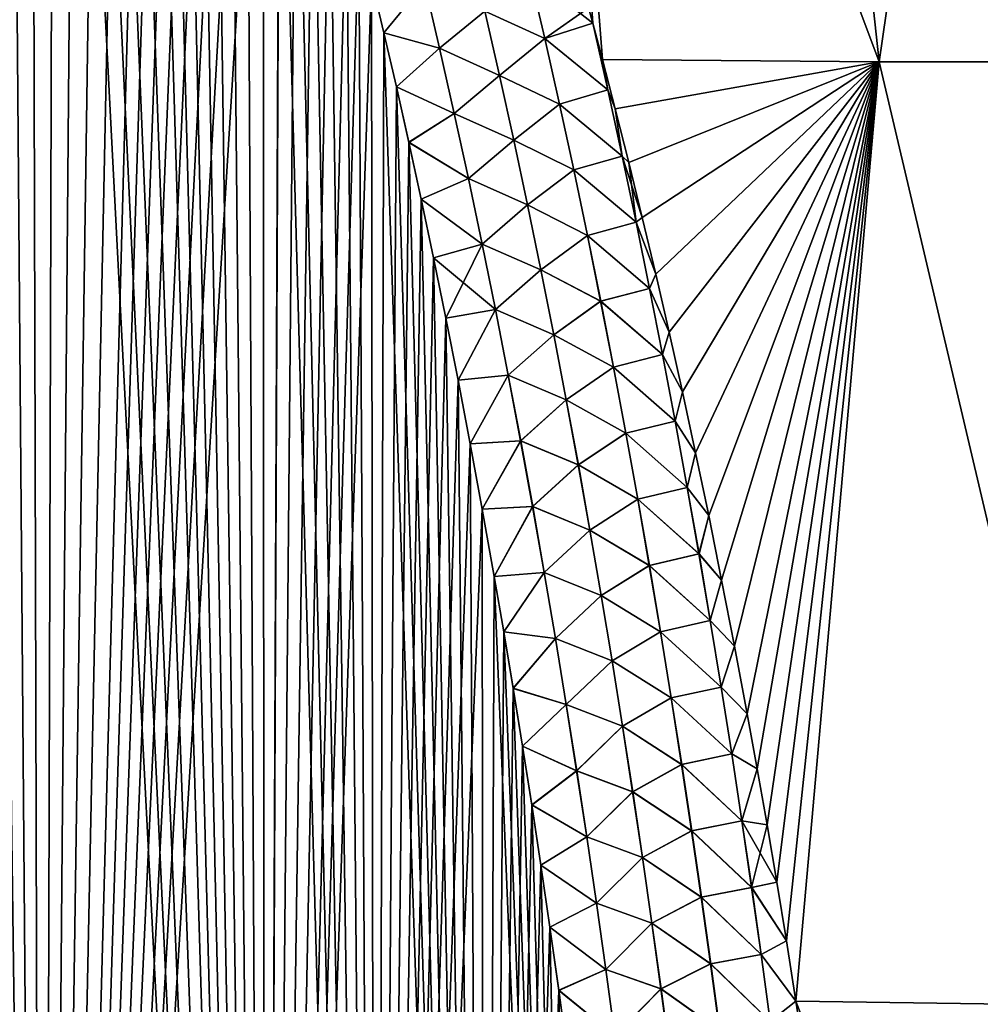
# Model space of a CAD drawing. Header units: metres. Extents: x -109 to 109, y -108 to 40.
# Tile 192 of 230: x 80.42 to 87.39, y -86.73 to -79.58. Entities that reach past the tile are written whole.
import ezdxf

# ---------------------------------------------------------------- set-up
doc = ezdxf.new("R2010")
doc.units = ezdxf.units.M
doc.layers.add('solid_K_24_42_17_000C74_XXXX', color=7, linetype='CONTINUOUS')

msp = doc.modelspace()

# ---------------------------------------------------------------- linework, layer by layer
at = {"layer": 'solid_K_24_42_17_000C74_XXXX'}
for points in [[(78.953644, -102.673706, 20.395807), (80.581215, -102.38932, 20.686823), (79.09951, -69.765579, 19.267323)], [(80.581215, -102.38932, 20.686823), (79.244896, -69.951401, 19.295649), (79.09951, -69.765579, 19.267323)], [(80.581215, -102.38932, 20.686823), (79.392914, -70.151871, 19.326134), (79.244896, -69.951401, 19.295649)], [(80.581215, -102.38932, 20.686823), (79.543526, -70.367393, 19.358856), (79.392914, -70.151871, 19.326134)], [(80.581215, -102.38932, 20.686823), (79.696609, -70.599411, 19.393919), (79.543526, -70.367393, 19.358856)], [(80.581215, -102.38932, 20.686823), (79.852165, -70.847679, 19.431383), (79.696609, -70.599411, 19.393919)], [(80.581215, -102.38932, 20.686823), (80.010063, -71.114059, 19.471367), (79.852165, -70.847679, 19.431383)], [(80.581215, -102.38932, 20.686823), (80.170311, -71.398247, 19.513927), (80.010063, -71.114059, 19.471367)], [(80.581215, -102.38932, 20.686823), (80.332771, -71.702003, 19.559177), (80.170311, -71.398247, 19.513927)], [(78.953392, -102.673737, -20.395773), (80.332954, -71.702354, -19.559229), (80.497597, -72.025963, -19.607243)], [(80.581215, -102.38932, 20.686823), (80.497421, -72.025597, 19.607189), (80.332771, -71.702003, 19.559177)], [(80.581047, -102.389359, -20.686785), (78.953392, -102.673737, -20.395773), (80.497597, -72.025963, -19.607243)], [(80.581215, -102.38932, 20.686823), (80.664146, -72.370087, 19.658054), (80.497421, -72.025597, 19.607189)], [(80.581047, -102.389359, -20.686785), (80.497597, -72.025963, -19.607243), (80.66433, -72.370461, -19.65811)], [(80.581047, -102.389359, -20.686785), (80.66433, -72.370461, -19.65811), (80.833023, -72.737328, -19.711922)], [(80.581215, -102.38932, 20.686823), (82.19519, -101.954964, 21.127884), (80.664146, -72.370087, 19.658054)], [(82.19519, -101.954964, 21.127884), (80.832855, -72.736946, 19.711866), (80.664146, -72.370087, 19.658054)], [(80.581047, -102.389359, -20.686785), (80.833023, -72.737328, -19.711922), (81.003662, -73.126572, -19.768749)], [(82.19519, -101.954964, 21.127884), (81.003487, -73.126167, 19.76869), (80.832855, -72.736946, 19.711866)], [(80.581047, -102.389359, -20.686785), (81.003662, -73.126572, -19.768749), (81.176056, -73.540688, -19.828699)], [(82.19519, -101.954964, 21.127884), (81.175888, -73.540276, 19.82864), (81.003487, -73.126167, 19.76869)], [(86.652809, -79.883408, 19.790863), (85.919769, -73.114449, 18.293139), (84.120232, -73.114449, 19.112902)], [(84.643341, -79.866241, 20.694881), (86.652809, -79.883408, 19.790863), (84.120232, -73.114449, 19.112902)], [(84.573433, -79.603867, 20.660805), (84.643341, -79.866241, 20.694881), (84.120232, -73.114449, 19.112902)], [(84.542999, -79.491188, 20.646095), (84.573433, -79.603867, 20.660805), (84.120232, -73.114449, 19.112902)], [(86.65284, -79.883408, -19.79085), (84.120277, -73.114449, -19.112885), (85.919846, -73.114449, -18.293098)], [(84.573433, -79.603867, -20.660805), (84.542999, -79.49118, -20.646093), (84.120277, -73.114449, -19.112885)], [(84.643341, -79.866241, -20.694881), (84.573433, -79.603867, -20.660805), (84.120277, -73.114449, -19.112885)], [(86.65284, -79.883408, -19.79085), (84.643341, -79.866241, -20.694881), (84.120277, -73.114449, -19.112885)], [(88.562889, -79.883408, 18.688084), (87.632301, -73.114449, 17.304419), (85.919769, -73.114449, 18.293139)], [(86.652809, -79.883408, 19.790863), (88.562889, -79.883408, 18.688084), (85.919769, -73.114449, 18.293139)], [(86.65284, -79.883408, -19.79085), (85.919846, -73.114449, -18.293098), (87.632408, -73.114449, -17.304346)], [(88.562935, -79.883408, -18.688055), (86.65284, -79.883408, -19.79085), (87.632408, -73.114449, -17.304346)], [(80.581047, -102.389359, -20.686785), (81.176056, -73.540688, -19.828699), (81.350204, -73.979164, -19.891829)], [(82.19519, -101.954964, 21.127884), (81.350044, -73.978752, 19.891769), (81.175888, -73.540276, 19.82864)], [(80.581047, -102.389359, -20.686785), (81.350204, -73.979164, -19.891829), (81.467163, -74.286469, -19.935732)], [(82.19519, -101.954964, 21.127884), (81.467003, -74.286041, 19.935671), (81.350044, -73.978752, 19.891769)], [(80.581047, -102.389359, -20.686785), (81.467163, -74.286469, -19.935732), (81.58477, -74.606178, -19.981115)], [(82.19519, -101.954964, 21.127884), (81.58461, -74.605751, 19.981054), (81.467003, -74.286041, 19.935671)], [(80.581047, -102.389359, -20.686785), (81.58477, -74.606178, -19.981115), (81.703049, -74.937737, -20.027988)], [(82.19519, -101.954964, 21.127884), (81.702896, -74.937302, 20.027927), (81.58461, -74.605751, 19.981054)], [(80.581047, -102.389359, -20.686785), (81.703049, -74.937737, -20.027988), (81.821892, -75.282333, -20.076376)], [(82.19519, -101.954964, 21.127884), (81.821747, -75.281898, 20.076315), (81.702896, -74.937302, 20.027927)], [(80.581047, -102.389359, -20.686785), (81.821892, -75.282333, -20.076376), (81.941185, -75.641037, -20.126301)], [(82.19519, -101.954964, 21.127884), (81.94104, -75.640594, 20.12624), (81.821747, -75.281898, 20.076315)], [(80.581047, -102.389359, -20.686785), (81.941185, -75.641037, -20.126301), (82.06102, -76.012901, -20.177774)], [(82.19519, -101.954964, 21.127884), (82.060883, -76.012459, 20.177713), (81.94104, -75.640594, 20.12624)], [(80.581047, -102.389359, -20.686785), (82.06102, -76.012901, -20.177774), (82.181297, -76.39875, -20.23081)], [(82.19519, -101.954964, 21.127884), (82.18116, -76.3983, 20.230749), (82.060883, -76.012459, 20.177713)], [(82.195099, -101.954994, -21.127853), (80.581047, -102.389359, -20.686785), (82.181297, -76.39875, -20.23081)], [(82.19519, -101.954964, 21.127884), (82.301697, -76.799568, 20.285353), (82.18116, -76.3983, 20.230749)], [(82.195099, -101.954994, -21.127853), (82.181297, -76.39875, -20.23081), (82.301826, -76.800018, -20.285414)], [(82.195099, -101.954994, -21.127853), (82.301826, -76.800018, -20.285414), (82.422638, -77.216652, -20.3416)], [(82.19519, -101.954964, 21.127884), (82.994637, -101.678772, 21.406197), (82.301697, -76.799568, 20.285353)], [(82.994637, -101.678772, 21.406197), (82.422508, -77.216202, 20.341541), (82.301697, -76.799568, 20.285353)], [(82.195099, -101.954994, -21.127853), (82.422638, -77.216652, -20.3416), (82.543747, -77.648247, -20.399384)], [(82.994637, -101.678772, 21.406197), (82.543617, -77.647797, 20.399323), (82.422508, -77.216202, 20.341541)], [(82.195099, -101.954994, -21.127853), (82.543747, -77.648247, -20.399384), (82.664925, -78.096474, -20.458746)], [(82.994637, -101.678772, 21.406197), (82.664803, -78.096024, 20.458687), (82.543617, -77.647797, 20.399323)], [(82.195099, -101.954994, -21.127853), (82.664925, -78.096474, -20.458746), (82.786003, -78.562515, -20.51968)], [(82.994637, -101.678772, 21.406197), (82.785889, -78.562065, 20.519623), (82.664803, -78.096024, 20.458687)], [(82.195099, -101.954994, -21.127853), (82.786003, -78.562515, -20.51968), (82.876892, -78.922821, -20.566435)], [(82.994637, -101.678772, 21.406197), (82.876778, -78.922371, 20.566378), (82.785889, -78.562065, 20.519623)], [(82.195099, -101.954994, -21.127853), (82.876892, -78.922821, -20.566435), (82.967735, -79.292931, -20.614079)], [(82.994637, -101.678772, 21.406197), (82.967628, -79.292488, 20.614021), (82.876778, -78.922371, 20.566378)], [(84.11554, -79.240227, 20.715307), (83.790726, -79.515388, 20.789177), (84.225853, -79.715263, 20.782534)], [(84.226135, -79.715202, -20.782471), (83.791122, -79.515289, -20.789165), (84.115807, -79.240166, -20.715246)], [(84.11554, -79.240227, 20.715307), (84.225853, -79.715263, 20.782534), (84.542999, -79.491188, 20.646095)], [(84.115807, -79.240166, -20.715246), (84.542999, -79.49118, -20.646093), (84.573433, -79.603867, -20.660805)], [(84.226135, -79.715202, -20.782471), (84.115807, -79.240166, -20.715246), (84.573433, -79.603867, -20.660805)], [(82.994576, -101.678795, -21.406174), (82.195099, -101.954994, -21.127853), (82.967735, -79.292931, -20.614079)], [(82.994637, -101.678772, 21.406197), (83.058304, -79.673241, 20.662533), (82.967628, -79.292488, 20.614021)], [(83.351677, -79.313904, 20.724564), (82.967628, -79.292488, 20.614021), (83.058304, -79.673241, 20.662533)], [(82.994576, -101.678795, -21.406174), (82.967735, -79.292931, -20.614079), (83.058411, -79.673683, -20.662588)], [(83.352104, -79.313782, -20.724634), (83.058411, -79.673683, -20.662588), (82.967735, -79.292931, -20.614079)], [(83.351677, -79.313904, 20.724564), (83.058304, -79.673241, 20.662533), (83.461922, -79.785759, 20.786739)], [(83.352104, -79.313782, -20.724634), (83.462372, -79.785629, -20.786816), (83.058411, -79.673683, -20.662588)], [(83.351677, -79.313904, 20.724564), (83.461922, -79.785759, 20.786739), (83.790726, -79.515388, 20.789177)], [(83.791122, -79.515289, -20.789165), (83.462372, -79.785629, -20.786816), (83.352104, -79.313782, -20.724634)], [(84.225853, -79.715263, 20.782534), (84.573433, -79.603867, 20.660805), (84.542999, -79.491188, 20.646095)], [(83.461922, -79.785759, 20.786739), (83.897636, -79.983879, 20.852776), (83.790726, -79.515388, 20.789177)], [(83.791122, -79.515289, -20.789165), (83.898048, -79.983772, -20.852766), (83.462372, -79.785629, -20.786816)], [(84.225853, -79.715263, 20.782534), (83.790726, -79.515388, 20.789177), (83.897636, -79.983879, 20.852776)], [(84.226135, -79.715202, -20.782471), (83.898048, -79.983772, -20.852766), (83.791122, -79.515289, -20.789165)], [(84.225853, -79.715263, 20.782534), (84.683182, -80.088585, 20.73074), (84.573433, -79.603867, 20.660805)], [(84.226135, -79.715202, -20.782471), (84.573433, -79.603867, -20.660805), (84.683205, -80.088585, -20.730728)], [(84.683205, -80.088585, -20.730728), (84.573433, -79.603867, -20.660805), (84.643341, -79.866241, -20.694881)], [(84.683182, -80.088585, 20.73074), (84.643341, -79.866241, 20.694881), (84.573433, -79.603867, 20.660805)], [(82.994576, -101.678795, -21.406174), (83.058411, -79.673683, -20.662588), (83.148773, -80.065895, -20.711943)], [(82.994637, -101.678772, 21.406197), (83.787354, -101.361389, 21.72393), (83.058304, -79.673241, 20.662533)], [(83.787354, -101.361389, 21.72393), (83.148674, -80.065453, 20.711887), (83.058304, -79.673241, 20.662533)], [(83.461922, -79.785759, 20.786739), (83.058304, -79.673241, 20.662533), (83.148674, -80.065453, 20.711887)], [(83.462372, -79.785629, -20.786816), (83.148773, -80.065895, -20.711943), (83.058411, -79.673683, -20.662588)], [(84.225853, -79.715263, 20.782534), (83.897636, -79.983879, 20.852776), (84.33242, -80.191086, 20.848923)], [(84.332726, -80.191025, -20.848856), (83.898048, -79.983772, -20.852766), (84.226135, -79.715202, -20.782471)], [(84.225853, -79.715263, 20.782534), (84.33242, -80.191086, 20.848923), (84.683182, -80.088585, 20.73074)], [(84.332726, -80.191025, -20.848856), (84.226135, -79.715202, -20.782471), (84.683205, -80.088585, -20.730728)], [(83.461922, -79.785759, 20.786739), (83.148674, -80.065453, 20.711887), (83.568497, -80.258598, 20.848244)], [(83.462372, -79.785629, -20.786816), (83.568954, -80.258476, -20.848326), (83.148773, -80.065895, -20.711943)], [(83.461922, -79.785759, 20.786739), (83.568497, -80.258598, 20.848244), (83.897636, -79.983879, 20.852776)], [(83.898048, -79.983772, -20.852766), (83.568954, -80.258476, -20.848326), (83.462372, -79.785629, -20.786816)], [(84.736816, -80.225418, -20.741167), (84.643341, -79.866241, -20.694881), (86.65284, -79.883408, -19.79085)], [(84.683205, -80.088585, -20.730728), (84.643341, -79.866241, -20.694881), (84.736816, -80.225418, -20.741167)], [(84.736824, -80.225433, 20.741169), (86.652809, -79.883408, 19.790863), (84.643341, -79.866241, 20.694881)], [(84.683182, -80.088585, 20.73074), (84.736824, -80.225433, 20.741169), (84.643341, -79.866241, 20.694881)], [(84.835236, -80.614937, -20.790939), (84.736816, -80.225418, -20.741167), (86.65284, -79.883408, -19.79085)], [(84.736824, -80.225433, 20.741169), (84.835236, -80.614952, 20.790941), (86.652809, -79.883408, 19.790863)], [(84.933189, -81.01548, -20.841709), (84.835236, -80.614937, -20.790939), (86.65284, -79.883408, -19.79085)], [(84.835236, -80.614952, 20.790941), (84.933197, -81.015495, 20.841711), (86.652809, -79.883408, 19.790863)], [(85.030678, -81.426826, -20.893326), (84.933189, -81.01548, -20.841709), (86.65284, -79.883408, -19.79085)], [(84.933197, -81.015495, 20.841711), (85.030678, -81.426842, 20.89333), (86.652809, -79.883408, 19.790863)], [(85.127731, -81.847992, -20.945448), (85.030678, -81.426826, -20.893326), (86.65284, -79.883408, -19.79085)], [(85.030678, -81.426842, 20.89333), (85.127739, -81.848007, 20.945452), (86.652809, -79.883408, 19.790863)], [(85.224251, -82.279762, -20.998192), (85.127731, -81.847992, -20.945448), (86.65284, -79.883408, -19.79085)], [(85.127739, -81.848007, 20.945452), (85.224251, -82.279785, 20.998194), (86.652809, -79.883408, 19.790863)], [(85.320091, -82.722984, -21.051672), (85.224251, -82.279762, -20.998192), (86.65284, -79.883408, -19.79085)], [(85.224251, -82.279785, 20.998194), (85.320091, -82.723007, 21.051674), (86.652809, -79.883408, 19.790863)], [(85.415115, -83.178482, -21.105993), (85.320091, -82.722984, -21.051672), (86.65284, -79.883408, -19.79085)], [(85.320091, -82.723007, 21.051674), (85.415123, -83.178505, 21.105997), (86.652809, -79.883408, 19.790863)], [(85.509201, -83.646873, -21.161198), (85.415115, -83.178482, -21.105993), (86.65284, -79.883408, -19.79085)], [(85.415123, -83.178505, 21.105997), (85.509209, -83.646896, 21.161201), (86.652809, -79.883408, 19.790863)], [(85.602417, -84.126457, -21.216774), (85.509201, -83.646873, -21.161198), (86.65284, -79.883408, -19.79085)], [(85.509209, -83.646896, 21.161201), (85.602417, -84.126488, 21.216778), (86.652809, -79.883408, 19.790863)], [(85.694672, -84.617676, -21.272707), (85.602417, -84.126457, -21.216774), (86.65284, -79.883408, -19.79085)], [(85.602417, -84.126488, 21.216778), (85.694679, -84.617714, 21.272711), (86.652809, -79.883408, 19.790863)], [(85.76709, -85.016388, -21.317427), (85.694672, -84.617676, -21.272707), (86.65284, -79.883408, -19.79085)], [(85.694679, -84.617714, 21.272711), (85.76709, -85.016418, 21.317429), (86.652809, -79.883408, 19.790863)], [(85.838737, -85.423782, -21.362526), (85.76709, -85.016388, -21.317427), (86.65284, -79.883408, -19.79085)], [(85.76709, -85.016418, 21.317429), (85.838745, -85.423813, 21.36253), (86.652809, -79.883408, 19.790863)], [(85.909554, -85.840469, -21.408068), (85.838737, -85.423782, -21.362526), (86.65284, -79.883408, -19.79085)], [(85.838745, -85.423813, 21.36253), (85.909554, -85.840492, 21.408072), (86.652809, -79.883408, 19.790863)], [(85.979446, -86.267052, -21.454098), (85.909554, -85.840469, -21.408068), (86.65284, -79.883408, -19.79085)], [(85.909554, -85.840492, 21.408072), (85.979446, -86.267067, 21.4541), (86.652809, -79.883408, 19.790863)], [(86.048607, -86.703812, -21.500477), (85.979446, -86.267052, -21.454098), (86.65284, -79.883408, -19.79085)], [(85.979446, -86.267067, 21.4541), (86.048607, -86.703819, 21.500477), (86.652809, -79.883408, 19.790863)], [(88.265175, -86.734787, -20.377907), (86.048607, -86.703812, -21.500477), (86.65284, -79.883408, -19.79085)], [(86.048607, -86.703819, 21.500477), (88.265182, -86.734787, 20.377903), (86.652809, -79.883408, 19.790863)], [(88.265182, -86.734787, 20.377903), (88.562889, -79.883408, 18.688084), (86.652809, -79.883408, 19.790863)], [(88.265175, -86.734787, -20.377907), (86.65284, -79.883408, -19.79085), (88.562935, -79.883408, -18.688055)], [(83.568497, -80.258598, 20.848244), (84.000992, -80.453209, 20.915625), (83.897636, -79.983879, 20.852776)], [(83.898048, -79.983772, -20.852766), (84.001419, -80.453102, -20.915617), (83.568954, -80.258476, -20.848326)], [(84.33242, -80.191086, 20.848923), (83.897636, -79.983879, 20.852776), (84.000992, -80.453209, 20.915625)], [(84.332726, -80.191025, -20.848856), (84.001419, -80.453102, -20.915617), (83.898048, -79.983772, -20.852766)], [(82.994576, -101.678795, -21.406174), (83.148773, -80.065895, -20.711943), (83.238953, -80.468857, -20.762165)], [(83.787354, -101.361389, 21.72393), (83.238861, -80.468414, 20.76211), (83.148674, -80.065453, 20.711887)], [(83.568497, -80.258598, 20.848244), (83.148674, -80.065453, 20.711887), (83.238861, -80.468414, 20.76211)], [(83.568954, -80.258476, -20.848326), (83.238953, -80.468857, -20.762165), (83.148773, -80.065895, -20.711943)], [(84.33242, -80.191086, 20.848923), (84.787758, -80.568054, 20.798918), (84.683182, -80.088585, 20.73074)], [(84.332726, -80.191025, -20.848856), (84.683205, -80.088585, -20.730728), (84.787804, -80.568047, -20.798899)], [(84.683182, -80.088585, 20.73074), (84.787758, -80.568054, 20.798918), (84.736824, -80.225433, 20.741169)], [(84.787804, -80.568047, -20.798899), (84.683205, -80.088585, -20.730728), (84.736816, -80.225418, -20.741167)], [(84.33242, -80.191086, 20.848923), (84.000992, -80.453209, 20.915625), (84.435387, -80.667664, 20.914455)], [(84.435715, -80.667595, -20.914389), (84.001419, -80.453102, -20.915617), (84.332726, -80.191025, -20.848856)], [(84.33242, -80.191086, 20.848923), (84.435387, -80.667664, 20.914455), (84.787758, -80.568054, 20.798918)], [(84.435715, -80.667595, -20.914389), (84.332726, -80.191025, -20.848856), (84.787804, -80.568047, -20.798899)], [(83.568497, -80.258598, 20.848244), (83.238861, -80.468414, 20.76211), (83.671516, -80.732384, 20.909054)], [(83.568954, -80.258476, -20.848326), (83.671989, -80.732254, -20.909142), (83.238953, -80.468857, -20.762165)], [(83.568497, -80.258598, 20.848244), (83.671516, -80.732384, 20.909054), (84.000992, -80.453209, 20.915625)], [(84.001419, -80.453102, -20.915617), (83.671989, -80.732254, -20.909142), (83.568954, -80.258476, -20.848326)], [(84.787804, -80.568047, -20.798899), (84.736816, -80.225418, -20.741167), (84.835236, -80.614937, -20.790939)], [(84.787758, -80.568054, 20.798918), (84.835236, -80.614952, 20.790941), (84.736824, -80.225433, 20.741169)], [(82.994576, -101.678795, -21.406174), (83.238953, -80.468857, -20.762165), (83.328987, -80.882332, -20.813259)], [(83.787354, -101.361389, 21.72393), (83.328896, -80.881897, 20.813206), (83.238861, -80.468414, 20.76211)], [(83.671516, -80.732384, 20.909054), (83.238861, -80.468414, 20.76211), (83.328896, -80.881897, 20.813206)], [(83.671989, -80.732254, -20.909142), (83.328987, -80.882332, -20.813259), (83.238953, -80.468857, -20.762165)], [(83.671516, -80.732384, 20.909054), (84.100929, -80.923332, 20.977707), (84.000992, -80.453209, 20.915625)], [(84.001419, -80.453102, -20.915617), (84.101372, -80.923225, -20.977703), (83.671989, -80.732254, -20.909142)], [(84.435387, -80.667664, 20.914455), (84.000992, -80.453209, 20.915625), (84.100929, -80.923332, 20.977707)], [(84.435715, -80.667595, -20.914389), (84.101372, -80.923225, -20.977703), (84.001419, -80.453102, -20.915617)], [(84.435387, -80.667664, 20.914455), (84.888779, -81.048172, 20.866156), (84.787758, -80.568054, 20.798918)], [(84.435715, -80.667595, -20.914389), (84.787804, -80.568047, -20.798899), (84.888847, -81.048157, -20.866125)], [(84.787758, -80.568054, 20.798918), (84.888779, -81.048172, 20.866156), (84.835236, -80.614952, 20.790941)], [(84.787804, -80.568047, -20.798899), (84.835236, -80.614937, -20.790939), (84.933189, -81.01548, -20.841709)], [(84.888847, -81.048157, -20.866125), (84.787804, -80.568047, -20.798899), (84.933189, -81.01548, -20.841709)], [(84.888779, -81.048172, 20.866156), (84.933197, -81.015495, 20.841711), (84.835236, -80.614952, 20.790941)], [(84.435387, -80.667664, 20.914455), (84.100929, -80.923332, 20.977707), (84.534889, -81.144943, 20.979118)], [(84.535233, -81.144875, -20.97905), (84.101372, -80.923225, -20.977703), (84.435715, -80.667595, -20.914389)], [(84.435387, -80.667664, 20.914455), (84.534889, -81.144943, 20.979118), (84.888779, -81.048172, 20.866156)], [(84.535233, -81.144875, -20.97905), (84.435715, -80.667595, -20.914389), (84.888847, -81.048157, -20.866125)], [(83.671516, -80.732384, 20.909054), (83.328896, -80.881897, 20.813206), (83.771111, -81.207047, 20.969151)], [(83.671989, -80.732254, -20.909142), (83.771606, -81.206917, -20.969246), (83.328987, -80.882332, -20.813259)], [(83.671516, -80.732384, 20.909054), (83.771111, -81.207047, 20.969151), (84.100929, -80.923332, 20.977707)], [(84.101372, -80.923225, -20.977703), (83.771606, -81.206917, -20.969246), (83.671989, -80.732254, -20.909142)], [(82.994576, -101.678795, -21.406174), (83.328987, -80.882332, -20.813259), (83.418678, -81.307327, -20.865185)], [(83.787354, -101.361389, 21.72393), (83.418587, -81.306892, 20.865131), (83.328896, -80.881897, 20.813206)], [(83.771111, -81.207047, 20.969151), (83.328896, -80.881897, 20.813206), (83.418587, -81.306892, 20.865131)], [(83.771606, -81.206917, -20.969246), (83.418678, -81.307327, -20.865185), (83.328987, -80.882332, -20.813259)], [(83.771111, -81.207047, 20.969151), (84.197556, -81.394203, 21.039005), (84.100929, -80.923332, 20.977707)], [(84.101372, -80.923225, -20.977703), (84.198021, -81.394104, -21.039003), (83.771606, -81.206917, -20.969246)], [(84.534889, -81.144943, 20.979118), (84.100929, -80.923332, 20.977707), (84.197556, -81.394203, 21.039005)], [(84.535233, -81.144875, -20.97905), (84.198021, -81.394104, -21.039003), (84.101372, -80.923225, -20.977703)], [(84.534889, -81.144943, 20.979118), (84.986382, -81.528893, 20.932438), (84.888779, -81.048172, 20.866156)], [(84.535233, -81.144875, -20.97905), (84.888847, -81.048157, -20.866125), (84.986473, -81.528877, -20.932398)], [(84.888779, -81.048172, 20.866156), (85.030678, -81.426842, 20.89333), (84.933197, -81.015495, 20.841711)], [(84.888779, -81.048172, 20.866156), (84.986382, -81.528893, 20.932438), (85.030678, -81.426842, 20.89333)], [(84.888847, -81.048157, -20.866125), (84.933189, -81.01548, -20.841709), (85.030678, -81.426826, -20.893326)], [(84.986473, -81.528877, -20.932398), (84.888847, -81.048157, -20.866125), (85.030678, -81.426826, -20.893326)], [(83.771111, -81.207047, 20.969151), (83.418587, -81.306892, 20.865131), (83.507759, -81.744385, 20.917839)], [(83.771606, -81.206917, -20.969246), (83.86792, -81.682404, -21.028616), (83.418678, -81.307327, -20.865185)], [(83.771111, -81.207047, 20.969151), (83.507759, -81.744385, 20.917839), (83.867409, -81.682533, 21.028515)], [(83.771111, -81.207047, 20.969151), (83.867409, -81.682533, 21.028515), (84.197556, -81.394203, 21.039005)], [(84.198021, -81.394104, -21.039003), (83.86792, -81.682404, -21.028616), (83.771606, -81.206917, -20.969246)], [(84.534889, -81.144943, 20.979118), (84.197556, -81.394203, 21.039005), (84.63105, -81.622887, 21.0429)], [(84.631416, -81.622818, -21.042831), (84.198021, -81.394104, -21.039003), (84.535233, -81.144875, -20.97905)], [(84.534889, -81.144943, 20.979118), (84.63105, -81.622887, 21.0429), (84.986382, -81.528893, 20.932438)], [(84.631416, -81.622818, -21.042831), (84.535233, -81.144875, -20.97905), (84.986473, -81.528877, -20.932398)], [(82.994576, -101.678795, -21.406174), (83.418678, -81.307327, -20.865185), (83.507843, -81.74482, -20.917891)], [(83.787354, -101.361389, 21.72393), (83.507759, -81.744385, 20.917839), (83.418587, -81.306892, 20.865131)], [(83.86792, -81.682404, -21.028616), (83.507843, -81.74482, -20.917891), (83.418678, -81.307327, -20.865185)], [(83.867409, -81.682533, 21.028515), (84.291008, -81.865784, 21.099506), (84.197556, -81.394203, 21.039005)], [(84.198021, -81.394104, -21.039003), (84.291481, -81.865677, -21.099508), (83.86792, -81.682404, -21.028616)], [(84.63105, -81.622887, 21.0429), (84.197556, -81.394203, 21.039005), (84.291008, -81.865784, 21.099506)], [(84.631416, -81.622818, -21.042831), (84.291481, -81.865677, -21.099508), (84.198021, -81.394104, -21.039003)], [(84.986382, -81.528893, 20.932438), (85.127739, -81.848007, 20.945452), (85.030678, -81.426842, 20.89333)], [(84.986473, -81.528877, -20.932398), (85.030678, -81.426826, -20.893326), (85.127731, -81.847992, -20.945448)], [(84.63105, -81.622887, 21.0429), (85.080673, -82.010208, 20.997755), (84.986382, -81.528893, 20.932438)], [(84.631416, -81.622818, -21.042831), (84.986473, -81.528877, -20.932398), (85.080795, -82.010185, -20.997707)], [(84.986382, -81.528893, 20.932438), (85.080673, -82.010208, 20.997755), (85.127739, -81.848007, 20.945452)], [(85.080795, -82.010185, -20.997707), (84.986473, -81.528877, -20.932398), (85.127731, -81.847992, -20.945448)], [(84.63105, -81.622887, 21.0429), (84.291008, -81.865784, 21.099506), (84.723984, -82.101471, 21.105787)], [(84.724365, -82.101402, -21.105715), (84.291481, -81.865677, -21.099508), (84.631416, -81.622818, -21.042831)], [(84.63105, -81.622887, 21.0429), (84.723984, -82.101471, 21.105787), (85.080673, -82.010208, 20.997755)], [(84.724365, -82.101402, -21.105715), (84.631416, -81.622818, -21.042831), (85.080795, -82.010185, -20.997707)], [(83.867409, -81.682533, 21.028515), (83.507759, -81.744385, 20.917839), (83.596298, -82.194977, 20.971298)], [(83.86792, -81.682404, -21.028616), (83.596382, -82.195404, -20.971348), (83.507843, -81.74482, -20.917891)], [(83.867409, -81.682533, 21.028515), (83.596298, -82.194977, 20.971298), (83.960518, -82.158798, 21.087128)], [(83.86792, -81.682404, -21.028616), (83.961037, -82.158676, -21.087234), (83.596382, -82.195404, -20.971348)], [(83.867409, -81.682533, 21.028515), (83.960518, -82.158798, 21.087128), (84.291008, -81.865784, 21.099506)], [(84.291481, -81.865677, -21.099508), (83.961037, -82.158676, -21.087234), (83.86792, -81.682404, -21.028616)], [(82.994576, -101.678795, -21.406174), (83.507843, -81.74482, -20.917891), (83.596382, -82.195404, -20.971348)], [(83.787354, -101.361389, 21.72393), (83.596298, -82.194977, 20.971298), (83.507759, -81.744385, 20.917839)], [(85.080673, -82.010208, 20.997755), (85.224251, -82.279785, 20.998194), (85.127739, -81.848007, 20.945452)], [(85.080795, -82.010185, -20.997707), (85.127731, -81.847992, -20.945448), (85.224251, -82.279762, -20.998192)], [(83.960518, -82.158798, 21.087128), (84.381355, -82.338043, 21.159193), (84.291008, -81.865784, 21.099506)], [(84.291481, -81.865677, -21.099508), (84.381851, -82.337936, -21.159199), (83.961037, -82.158676, -21.087234)], [(84.723984, -82.101471, 21.105787), (84.291008, -81.865784, 21.099506), (84.381355, -82.338043, 21.159193)], [(84.724365, -82.101402, -21.105715), (84.381851, -82.337936, -21.159199), (84.291481, -81.865677, -21.099508)], [(84.723984, -82.101471, 21.105787), (85.171753, -82.492081, 21.062094), (85.080673, -82.010208, 20.997755)], [(84.724365, -82.101402, -21.105715), (85.080795, -82.010185, -20.997707), (85.171898, -82.492058, -21.062037)], [(85.080673, -82.010208, 20.997755), (85.171753, -82.492081, 21.062094), (85.224251, -82.279785, 20.998194)], [(85.171898, -82.492058, -21.062037), (85.080795, -82.010185, -20.997707), (85.224251, -82.279762, -20.998192)], [(84.723984, -82.101471, 21.105787), (84.381355, -82.338043, 21.159193), (84.813766, -82.580666, 21.167765)], [(84.814171, -82.580589, -21.167692), (84.381851, -82.337936, -21.159199), (84.724365, -82.101402, -21.105715)], [(84.723984, -82.101471, 21.105787), (84.813766, -82.580666, 21.167765), (85.171753, -82.492081, 21.062094)], [(84.814171, -82.580589, -21.167692), (84.724365, -82.101402, -21.105715), (85.171898, -82.492058, -21.062037)], [(82.994576, -101.678795, -21.406174), (83.596382, -82.195404, -20.971348), (83.68457, -82.657684, -21.025627)], [(83.960518, -82.158798, 21.087128), (83.596298, -82.194977, 20.971298), (83.684494, -82.657265, 21.025579)], [(83.787354, -101.361389, 21.72393), (83.684494, -82.657265, 21.025579), (83.596298, -82.194977, 20.971298)], [(83.961037, -82.158676, -21.087234), (83.68457, -82.657684, -21.025627), (83.596382, -82.195404, -20.971348)], [(83.960518, -82.158798, 21.087128), (83.684494, -82.657265, 21.025579), (84.050507, -82.635811, 21.144972)], [(83.961037, -82.158676, -21.087234), (84.051048, -82.635689, -21.145086), (83.68457, -82.657684, -21.025627)], [(83.960518, -82.158798, 21.087128), (84.050507, -82.635811, 21.144972), (84.381355, -82.338043, 21.159193)], [(84.381851, -82.337936, -21.159199), (84.051048, -82.635689, -21.145086), (83.961037, -82.158676, -21.087234)], [(85.171753, -82.492081, 21.062094), (85.320091, -82.723007, 21.051674), (85.224251, -82.279785, 20.998194)], [(85.171898, -82.492058, -21.062037), (85.224251, -82.279762, -20.998192), (85.320091, -82.722984, -21.051672)], [(84.050507, -82.635811, 21.144972), (84.468697, -82.810936, 21.218054), (84.381355, -82.338043, 21.159193)], [(84.381851, -82.337936, -21.159199), (84.469208, -82.810829, -21.218061), (84.051048, -82.635689, -21.145086)], [(84.813766, -82.580666, 21.167765), (84.381355, -82.338043, 21.159193), (84.468697, -82.810936, 21.218054)], [(84.814171, -82.580589, -21.167692), (84.469208, -82.810829, -21.218061), (84.381851, -82.337936, -21.159199)], [(84.813766, -82.580666, 21.167765), (85.259712, -82.974495, 21.125446), (85.171753, -82.492081, 21.062094)], [(84.814171, -82.580589, -21.167692), (85.171898, -82.492058, -21.062037), (85.259888, -82.974472, -21.12538)], [(85.171753, -82.492081, 21.062094), (85.259712, -82.974495, 21.125446), (85.320091, -82.723007, 21.051674)], [(85.259888, -82.974472, -21.12538), (85.171898, -82.492058, -21.062037), (85.320091, -82.722984, -21.051672)], [(84.050507, -82.635811, 21.144972), (83.684494, -82.657265, 21.025579), (83.772171, -83.131996, 21.080627)], [(84.051048, -82.635689, -21.145086), (83.772247, -83.132408, -21.080675), (83.68457, -82.657684, -21.025627)], [(84.050507, -82.635811, 21.144972), (83.772171, -83.131996, 21.080627), (84.137482, -83.113533, 21.202034)], [(84.051048, -82.635689, -21.145086), (84.138039, -83.113403, -21.202154), (83.772247, -83.132408, -21.080675)], [(84.050507, -82.635811, 21.144972), (84.137482, -83.113533, 21.202034), (84.468697, -82.810936, 21.218054)], [(84.469208, -82.810829, -21.218061), (84.138039, -83.113403, -21.202154), (84.051048, -82.635689, -21.145086)], [(84.813766, -82.580666, 21.167765), (84.468697, -82.810936, 21.218054), (84.900513, -83.06044, 21.228821)], [(84.900932, -83.060364, -21.228746), (84.469208, -82.810829, -21.218061), (84.814171, -82.580589, -21.167692)], [(84.813766, -82.580666, 21.167765), (84.900513, -83.06044, 21.228821), (85.259712, -82.974495, 21.125446)], [(84.900932, -83.060364, -21.228746), (84.814171, -82.580589, -21.167692), (85.259888, -82.974472, -21.12538)], [(82.994576, -101.678795, -21.406174), (83.68457, -82.657684, -21.025627), (83.772247, -83.132408, -21.080675)], [(83.787354, -101.361389, 21.72393), (83.772171, -83.131996, 21.080627), (83.684494, -82.657265, 21.025579)], [(85.259712, -82.974495, 21.125446), (85.415123, -83.178505, 21.105997), (85.320091, -82.723007, 21.051674)], [(85.259888, -82.974472, -21.12538), (85.320091, -82.722984, -21.051672), (85.415115, -83.178482, -21.105993)], [(84.137482, -83.113533, 21.202034), (84.553116, -83.284447, 21.276073), (84.468697, -82.810936, 21.218054)], [(84.469208, -82.810829, -21.218061), (84.55365, -83.28434, -21.276085), (84.138039, -83.113403, -21.202154)], [(84.900513, -83.06044, 21.228821), (84.468697, -82.810936, 21.218054), (84.553116, -83.284447, 21.276073)], [(84.900932, -83.060364, -21.228746), (84.55365, -83.28434, -21.276085), (84.469208, -82.810829, -21.218061)], [(84.900513, -83.06044, 21.228821), (85.344666, -83.45742, 21.187798), (85.259712, -82.974495, 21.125446)], [(84.900932, -83.060364, -21.228746), (85.259888, -82.974472, -21.12538), (85.344864, -83.45739, -21.187723)], [(85.259712, -82.974495, 21.125446), (85.344666, -83.45742, 21.187798), (85.415123, -83.178505, 21.105997)], [(85.344864, -83.45739, -21.187723), (85.259888, -82.974472, -21.12538), (85.415115, -83.178482, -21.105993)], [(84.900513, -83.06044, 21.228821), (84.553116, -83.284447, 21.276073), (84.984299, -83.540764, 21.288944)], [(84.984741, -83.540688, -21.28887), (84.55365, -83.28434, -21.276085), (84.900932, -83.060364, -21.228746)], [(84.900513, -83.06044, 21.228821), (84.984299, -83.540764, 21.288944), (85.344666, -83.45742, 21.187798)], [(84.984741, -83.540688, -21.28887), (84.900932, -83.060364, -21.228746), (85.344864, -83.45739, -21.187723)], [(83.787323, -101.361404, -21.723915), (82.994576, -101.678795, -21.406174), (83.772247, -83.132408, -21.080675)], [(84.137482, -83.113533, 21.202034), (83.772171, -83.131996, 21.080627), (83.859077, -83.620346, 21.13636)], [(83.787354, -101.361389, 21.72393), (83.859077, -83.620346, 21.13636), (83.772171, -83.131996, 21.080627)], [(84.138039, -83.113403, -21.202154), (83.859146, -83.62075, -21.136406), (83.772247, -83.132408, -21.080675)], [(83.787323, -101.361404, -21.723915), (83.772247, -83.132408, -21.080675), (83.859146, -83.62075, -21.136406)], [(84.137482, -83.113533, 21.202034), (83.859077, -83.620346, 21.13636), (84.221527, -83.591919, 21.258293)], [(84.138039, -83.113403, -21.202154), (84.222099, -83.591789, -21.258421), (83.859146, -83.62075, -21.136406)], [(84.137482, -83.113533, 21.202034), (84.221527, -83.591919, 21.258293), (84.553116, -83.284447, 21.276073)], [(84.55365, -83.28434, -21.276085), (84.222099, -83.591789, -21.258421), (84.138039, -83.113403, -21.202154)], [(85.344666, -83.45742, 21.187798), (85.509209, -83.646896, 21.161201), (85.415123, -83.178505, 21.105997)], [(85.344864, -83.45739, -21.187723), (85.415115, -83.178482, -21.105993), (85.509201, -83.646873, -21.161198)], [(84.221527, -83.591919, 21.258293), (84.634705, -83.758537, 21.333239), (84.553116, -83.284447, 21.276073)], [(84.55365, -83.28434, -21.276085), (84.635254, -83.75843, -21.333254), (84.222099, -83.591789, -21.258421)], [(84.984299, -83.540764, 21.288944), (84.553116, -83.284447, 21.276073), (84.634705, -83.758537, 21.333239)], [(84.984741, -83.540688, -21.28887), (84.635254, -83.75843, -21.333254), (84.55365, -83.28434, -21.276085)], [(84.984299, -83.540764, 21.288944), (85.426689, -83.940842, 21.24914), (85.344666, -83.45742, 21.187798)], [(84.984741, -83.540688, -21.28887), (85.344864, -83.45739, -21.187723), (85.42691, -83.940804, -21.249058)], [(85.344666, -83.45742, 21.187798), (85.426689, -83.940842, 21.24914), (85.509209, -83.646896, 21.161201)], [(85.42691, -83.940804, -21.249058), (85.344864, -83.45739, -21.187723), (85.509201, -83.646873, -21.161198)], [(84.984299, -83.540764, 21.288944), (84.634705, -83.758537, 21.333239), (85.065224, -84.021614, 21.348122)], [(85.065689, -84.021538, -21.348045), (84.635254, -83.75843, -21.333254), (84.984741, -83.540688, -21.28887)], [(84.984299, -83.540764, 21.288944), (85.065224, -84.021614, 21.348122), (85.426689, -83.940842, 21.24914)], [(85.065689, -84.021538, -21.348045), (84.984741, -83.540688, -21.28887), (85.42691, -83.940804, -21.249058)], [(83.787323, -101.361404, -21.723915), (83.859146, -83.62075, -21.136406), (83.927933, -84.022011, -21.181425)], [(83.787354, -101.361389, 21.72393), (84.571808, -101.001274, 22.081762), (83.859077, -83.620346, 21.13636)], [(84.221527, -83.591919, 21.258293), (83.859077, -83.620346, 21.13636), (83.927864, -84.021614, 21.181381)], [(84.571808, -101.001274, 22.081762), (83.927864, -84.021614, 21.181381), (83.859077, -83.620346, 21.13636)], [(84.222099, -83.591789, -21.258421), (83.927933, -84.022011, -21.181425), (83.859146, -83.62075, -21.136406)], [(84.221527, -83.591919, 21.258293), (83.927864, -84.021614, 21.181381), (84.302727, -84.07093, 21.313736)], [(84.222099, -83.591789, -21.258421), (84.303307, -84.070801, -21.313869), (83.927933, -84.022011, -21.181425)], [(84.221527, -83.591919, 21.258293), (84.302727, -84.07093, 21.313736), (84.634705, -83.758537, 21.333239)], [(84.635254, -83.75843, -21.333254), (84.303307, -84.070801, -21.313869), (84.222099, -83.591789, -21.258421)], [(85.426689, -83.940842, 21.24914), (85.602417, -84.126488, 21.216778), (85.509209, -83.646896, 21.161201)], [(85.42691, -83.940804, -21.249058), (85.509201, -83.646873, -21.161198), (85.602417, -84.126457, -21.216774)], [(84.302727, -84.07093, 21.313736), (84.713539, -84.233177, 21.389538), (84.634705, -83.758537, 21.333239)], [(84.635254, -83.75843, -21.333254), (84.714104, -84.23307, -21.389557), (84.303307, -84.070801, -21.313869)], [(85.065224, -84.021614, 21.348122), (84.634705, -83.758537, 21.333239), (84.713539, -84.233177, 21.389538)], [(85.065689, -84.021538, -21.348045), (84.714104, -84.23307, -21.389557), (84.635254, -83.75843, -21.333254)], [(85.065224, -84.021614, 21.348122), (85.505867, -84.424728, 21.309462), (85.426689, -83.940842, 21.24914)], [(85.065689, -84.021538, -21.348045), (85.42691, -83.940804, -21.249058), (85.506111, -84.42469, -21.309372)], [(85.426689, -83.940842, 21.24914), (85.505867, -84.424728, 21.309462), (85.602417, -84.126488, 21.216778)], [(85.506111, -84.42469, -21.309372), (85.42691, -83.940804, -21.249058), (85.602417, -84.126457, -21.216774)], [(83.787323, -101.361404, -21.723915), (83.927933, -84.022011, -21.181425), (83.99604, -84.432831, -21.226816)], [(84.571808, -101.001274, 22.081762), (83.995979, -84.432434, 21.226774), (83.927864, -84.021614, 21.181381)], [(84.302727, -84.07093, 21.313736), (83.927864, -84.021614, 21.181381), (83.995979, -84.432434, 21.226774)], [(84.303307, -84.070801, -21.313869), (83.99604, -84.432831, -21.226816), (83.927933, -84.022011, -21.181425)], [(85.065224, -84.021614, 21.348122), (84.713539, -84.233177, 21.389538), (85.143349, -84.502975, 21.406342)], [(85.143837, -84.502899, -21.406267), (84.714104, -84.23307, -21.389557), (85.065689, -84.021538, -21.348045)], [(85.065224, -84.021614, 21.348122), (85.143349, -84.502975, 21.406342), (85.505867, -84.424728, 21.309462)], [(85.143837, -84.502899, -21.406267), (85.065689, -84.021538, -21.348045), (85.506111, -84.42469, -21.309372)], [(84.302727, -84.07093, 21.313736), (83.995979, -84.432434, 21.226774), (84.381142, -84.550545, 21.368347)], [(84.303307, -84.070801, -21.313869), (84.381744, -84.550423, -21.368488), (83.99604, -84.432831, -21.226816)], [(84.302727, -84.07093, 21.313736), (84.381142, -84.550545, 21.368347), (84.713539, -84.233177, 21.389538)], [(84.714104, -84.23307, -21.389557), (84.381744, -84.550423, -21.368488), (84.303307, -84.070801, -21.313869)], [(85.505867, -84.424728, 21.309462), (85.694679, -84.617714, 21.272711), (85.602417, -84.126488, 21.216778)], [(85.506111, -84.42469, -21.309372), (85.602417, -84.126457, -21.216774), (85.694672, -84.617676, -21.272707)], [(84.381142, -84.550545, 21.368347), (84.78968, -84.708344, 21.444956), (84.713539, -84.233177, 21.389538)], [(84.714104, -84.23307, -21.389557), (84.790268, -84.708237, -21.444979), (84.381744, -84.550423, -21.368488)], [(85.143349, -84.502975, 21.406342), (84.713539, -84.233177, 21.389538), (84.78968, -84.708344, 21.444956)], [(85.143837, -84.502899, -21.406267), (84.790268, -84.708237, -21.444979), (84.714104, -84.23307, -21.389557)], [(85.143349, -84.502975, 21.406342), (85.58226, -84.909065, 21.368753), (85.505867, -84.424728, 21.309462)], [(85.143837, -84.502899, -21.406267), (85.506111, -84.42469, -21.309372), (85.582535, -84.909035, -21.368656)], [(85.505867, -84.424728, 21.309462), (85.58226, -84.909065, 21.368753), (85.694679, -84.617714, 21.272711)], [(85.582535, -84.909035, -21.368656), (85.506111, -84.42469, -21.309372), (85.694672, -84.617676, -21.272707)], [(83.787323, -101.361404, -21.723915), (83.99604, -84.432831, -21.226816), (84.063759, -84.851997, -21.272663)], [(84.571808, -101.001274, 22.081762), (84.063698, -84.851608, 21.272621), (83.995979, -84.432434, 21.226774)], [(84.381142, -84.550545, 21.368347), (83.995979, -84.432434, 21.226774), (84.063698, -84.851608, 21.272621)], [(84.381744, -84.550423, -21.368488), (84.063759, -84.851997, -21.272663), (83.99604, -84.432831, -21.226816)], [(84.381142, -84.550545, 21.368347), (84.063698, -84.851608, 21.272621), (84.456848, -85.030739, 21.422113)], [(84.381744, -84.550423, -21.368488), (84.457466, -85.030609, -21.422262), (84.063759, -84.851997, -21.272663)], [(84.381142, -84.550545, 21.368347), (84.456848, -85.030739, 21.422113), (84.78968, -84.708344, 21.444956)], [(84.790268, -84.708237, -21.444979), (84.457466, -85.030609, -21.422262), (84.381744, -84.550423, -21.368488)], [(85.143349, -84.502975, 21.406342), (84.78968, -84.708344, 21.444956), (85.21875, -84.984818, 21.463596)], [(85.219254, -84.984741, -21.46352), (84.790268, -84.708237, -21.444979), (85.143837, -84.502899, -21.406267)], [(85.143349, -84.502975, 21.406342), (85.21875, -84.984818, 21.463596), (85.58226, -84.909065, 21.368753)], [(85.219254, -84.984741, -21.46352), (85.143837, -84.502899, -21.406267), (85.582535, -84.909035, -21.368656)], [(85.58226, -84.909065, 21.368753), (85.76709, -85.016418, 21.317429), (85.694679, -84.617714, 21.272711)], [(85.582535, -84.909035, -21.368656), (85.694672, -84.617676, -21.272707), (85.76709, -85.016388, -21.317427)], [(84.456848, -85.030739, 21.422113), (84.863197, -85.184013, 21.499485), (84.78968, -84.708344, 21.444956)], [(84.790268, -84.708237, -21.444979), (84.863792, -85.183914, -21.499512), (84.457466, -85.030609, -21.422262)], [(85.21875, -84.984818, 21.463596), (84.78968, -84.708344, 21.444956), (84.863197, -85.184013, 21.499485)], [(85.219254, -84.984741, -21.46352), (84.863792, -85.183914, -21.499512), (84.790268, -84.708237, -21.444979)], [(83.787323, -101.361404, -21.723915), (84.063759, -84.851997, -21.272663), (84.130943, -85.280098, -21.318909)], [(84.571808, -101.001274, 22.081762), (84.130882, -85.279716, 21.318869), (84.063698, -84.851608, 21.272621)], [(84.456848, -85.030739, 21.422113), (84.063698, -84.851608, 21.272621), (84.130882, -85.279716, 21.318869)], [(84.457466, -85.030609, -21.422262), (84.130943, -85.280098, -21.318909), (84.063759, -84.851997, -21.272663)], [(85.21875, -84.984818, 21.463596), (85.65593, -85.393845, 21.427006), (85.58226, -84.909065, 21.368753)], [(85.219254, -84.984741, -21.46352), (85.582535, -84.909035, -21.368656), (85.656235, -85.393806, -21.426901)], [(85.58226, -84.909065, 21.368753), (85.65593, -85.393845, 21.427006), (85.76709, -85.016418, 21.317429)], [(85.656235, -85.393806, -21.426901), (85.582535, -84.909035, -21.368656), (85.76709, -85.016388, -21.317427)], [(85.21875, -84.984818, 21.463596), (84.863197, -85.184013, 21.499485), (85.291481, -85.467117, 21.519873)], [(85.292007, -85.467041, -21.519796), (84.863792, -85.183914, -21.499512), (85.219254, -84.984741, -21.46352)], [(85.21875, -84.984818, 21.463596), (85.291481, -85.467117, 21.519873), (85.65593, -85.393845, 21.427006)], [(85.292007, -85.467041, -21.519796), (85.219254, -84.984741, -21.46352), (85.656235, -85.393806, -21.426901)], [(84.456848, -85.030739, 21.422113), (84.130882, -85.279716, 21.318869), (84.5299, -85.511475, 21.475023)], [(84.457466, -85.030609, -21.422262), (84.530525, -85.511353, -21.475178), (84.130943, -85.280098, -21.318909)], [(84.456848, -85.030739, 21.422113), (84.5299, -85.511475, 21.475023), (84.863197, -85.184013, 21.499485)], [(84.863792, -85.183914, -21.499512), (84.530525, -85.511353, -21.475178), (84.457466, -85.030609, -21.422262)], [(85.65593, -85.393845, 21.427006), (85.838745, -85.423813, 21.36253), (85.76709, -85.016418, 21.317429)], [(85.656235, -85.393806, -21.426901), (85.76709, -85.016388, -21.317427), (85.838737, -85.423782, -21.362526)], [(84.5299, -85.511475, 21.475023), (84.934135, -85.660179, 21.55311), (84.863197, -85.184013, 21.499485)], [(84.863792, -85.183914, -21.499512), (84.934746, -85.660072, -21.553141), (84.530525, -85.511353, -21.475178)], [(85.291481, -85.467117, 21.519873), (84.863197, -85.184013, 21.499485), (84.934135, -85.660179, 21.55311)], [(85.292007, -85.467041, -21.519796), (84.934746, -85.660072, -21.553141), (84.863792, -85.183914, -21.499512)], [(83.787323, -101.361404, -21.723915), (84.130943, -85.280098, -21.318909), (84.197403, -85.71788, -21.365492)], [(84.571808, -101.001274, 22.081762), (84.19735, -85.717506, 21.365452), (84.130882, -85.279716, 21.318869)], [(84.5299, -85.511475, 21.475023), (84.130882, -85.279716, 21.318869), (84.19735, -85.717506, 21.365452)], [(84.530525, -85.511353, -21.475178), (84.197403, -85.71788, -21.365492), (84.130943, -85.280098, -21.318909)], [(85.291481, -85.467117, 21.519873), (85.726959, -85.879036, 21.484207), (85.65593, -85.393845, 21.427006)], [(85.292007, -85.467041, -21.519796), (85.656235, -85.393806, -21.426901), (85.727287, -85.878998, -21.484095)], [(85.65593, -85.393845, 21.427006), (85.726959, -85.879036, 21.484207), (85.838745, -85.423813, 21.36253)], [(85.656235, -85.393806, -21.426901), (85.838737, -85.423782, -21.362526), (85.909554, -85.840469, -21.408068)], [(85.727287, -85.878998, -21.484095), (85.656235, -85.393806, -21.426901), (85.909554, -85.840469, -21.408068)], [(85.726959, -85.879036, 21.484207), (85.909554, -85.840492, 21.408072), (85.838745, -85.423813, 21.36253)], [(85.291481, -85.467117, 21.519873), (84.934135, -85.660179, 21.55311), (85.36161, -85.949867, 21.575159)], [(85.36216, -85.949791, -21.575083), (84.934746, -85.660072, -21.553141), (85.292007, -85.467041, -21.519796)], [(85.291481, -85.467117, 21.519873), (85.36161, -85.949867, 21.575159), (85.726959, -85.879036, 21.484207)], [(85.36216, -85.949791, -21.575083), (85.292007, -85.467041, -21.519796), (85.727287, -85.878998, -21.484095)], [(84.5299, -85.511475, 21.475023), (84.19735, -85.717506, 21.365452), (84.600357, -85.992737, 21.52706)], [(84.530525, -85.511353, -21.475178), (84.600998, -85.992607, -21.527222), (84.197403, -85.71788, -21.365492)], [(84.5299, -85.511475, 21.475023), (84.600357, -85.992737, 21.52706), (84.934135, -85.660179, 21.55311)], [(84.934746, -85.660072, -21.553141), (84.600998, -85.992607, -21.527222), (84.530525, -85.511353, -21.475178)], [(84.600357, -85.992737, 21.52706), (85.002563, -86.136795, 21.605824), (84.934135, -85.660179, 21.55311)], [(84.934746, -85.660072, -21.553141), (85.003197, -86.136688, -21.605856), (84.600998, -85.992607, -21.527222)], [(85.36161, -85.949867, 21.575159), (84.934135, -85.660179, 21.55311), (85.002563, -86.136795, 21.605824)], [(85.36216, -85.949791, -21.575083), (85.003197, -86.136688, -21.605856), (84.934746, -85.660072, -21.553141)], [(83.787323, -101.361404, -21.723915), (84.197403, -85.71788, -21.365492), (84.262955, -86.166115, -21.412336)], [(84.571808, -101.001274, 22.081762), (84.262901, -86.165749, 21.412298), (84.19735, -85.717506, 21.365452)], [(84.600357, -85.992737, 21.52706), (84.19735, -85.717506, 21.365452), (84.262901, -86.165749, 21.412298)], [(84.600998, -85.992607, -21.527222), (84.262955, -86.166115, -21.412336), (84.197403, -85.71788, -21.365492)], [(85.726959, -85.879036, 21.484207), (85.979446, -86.267067, 21.4541), (85.909554, -85.840492, 21.408072)], [(85.727287, -85.878998, -21.484095), (85.909554, -85.840469, -21.408068), (85.979446, -86.267052, -21.454098)], [(85.36161, -85.949867, 21.575159), (85.79541, -86.364632, 21.54035), (85.726959, -85.879036, 21.484207)], [(85.36216, -85.949791, -21.575083), (85.727287, -85.878998, -21.484095), (85.795761, -86.364586, -21.540232)], [(85.726959, -85.879036, 21.484207), (85.79541, -86.364632, 21.54035), (85.979446, -86.267067, 21.4541)], [(85.795761, -86.364586, -21.540232), (85.727287, -85.878998, -21.484095), (85.979446, -86.267052, -21.454098)], [(84.600357, -85.992737, 21.52706), (84.262901, -86.165749, 21.412298), (84.668282, -86.474487, 21.578211)], [(84.600998, -85.992607, -21.527222), (84.668945, -86.474365, -21.578379), (84.262955, -86.166115, -21.412336)], [(84.600357, -85.992737, 21.52706), (84.668282, -86.474487, 21.578211), (85.002563, -86.136795, 21.605824)], [(85.003197, -86.136688, -21.605856), (84.668945, -86.474365, -21.578379), (84.600998, -85.992607, -21.527222)], [(85.36161, -85.949867, 21.575159), (85.002563, -86.136795, 21.605824), (85.429207, -86.433044, 21.629446)], [(85.429771, -86.432961, -21.62937), (85.003197, -86.136688, -21.605856), (85.36216, -85.949791, -21.575083)], [(85.36161, -85.949867, 21.575159), (85.429207, -86.433044, 21.629446), (85.79541, -86.364632, 21.54035)], [(85.429771, -86.432961, -21.62937), (85.36216, -85.949791, -21.575083), (85.795761, -86.364586, -21.540232)], [(84.668282, -86.474487, 21.578211), (85.06855, -86.613853, 21.65761), (85.002563, -86.136795, 21.605824)], [(85.003197, -86.136688, -21.605856), (85.069199, -86.613754, -21.657648), (84.668945, -86.474365, -21.578379)], [(85.429207, -86.433044, 21.629446), (85.002563, -86.136795, 21.605824), (85.06855, -86.613853, 21.65761)], [(85.429771, -86.432961, -21.62937), (85.069199, -86.613754, -21.657648), (85.003197, -86.136688, -21.605856)], [(83.787323, -101.361404, -21.723915), (84.262955, -86.166115, -21.412336), (84.327423, -86.625557, -21.459373)], [(84.571808, -101.001274, 22.081762), (84.32737, -86.625198, 21.459335), (84.262901, -86.165749, 21.412298)], [(84.668282, -86.474487, 21.578211), (84.262901, -86.165749, 21.412298), (84.32737, -86.625198, 21.459335)], [(84.668945, -86.474365, -21.578379), (84.327423, -86.625557, -21.459373), (84.262955, -86.166115, -21.412336)], [(85.79541, -86.364632, 21.54035), (86.048607, -86.703819, 21.500477), (85.979446, -86.267067, 21.4541)], [(85.795761, -86.364586, -21.540232), (85.979446, -86.267052, -21.454098), (86.048607, -86.703812, -21.500477)], [(85.429207, -86.433044, 21.629446), (85.861328, -86.850609, 21.595425), (85.79541, -86.364632, 21.54035)], [(85.429771, -86.432961, -21.62937), (85.795761, -86.364586, -21.540232), (85.861702, -86.850563, -21.595299)], [(85.79541, -86.364632, 21.54035), (85.861328, -86.850609, 21.595425), (86.048607, -86.703819, 21.500477)], [(85.861702, -86.850563, -21.595299), (85.795761, -86.364586, -21.540232), (86.048607, -86.703812, -21.500477)], [(84.668282, -86.474487, 21.578211), (84.32737, -86.625198, 21.459335), (84.733734, -86.956718, 21.628466)], [(84.668945, -86.474365, -21.578379), (84.734406, -86.956596, -21.628641), (84.327423, -86.625557, -21.459373)], [(84.668282, -86.474487, 21.578211), (84.733734, -86.956718, 21.628466), (85.06855, -86.613853, 21.65761)], [(85.069199, -86.613754, -21.657648), (84.734406, -86.956596, -21.628641), (84.668945, -86.474365, -21.578379)], [(85.429207, -86.433044, 21.629446), (85.06855, -86.613853, 21.65761), (85.494324, -86.916618, 21.682724)], [(85.494904, -86.916542, -21.682648), (85.069199, -86.613754, -21.657648), (85.429771, -86.432961, -21.62937)], [(85.429207, -86.433044, 21.629446), (85.494324, -86.916618, 21.682724), (85.861328, -86.850609, 21.595425)], [(85.494904, -86.916542, -21.682648), (85.429771, -86.432961, -21.62937), (85.861702, -86.850563, -21.595299)], [(83.787323, -101.361404, -21.723915), (84.327423, -86.625557, -21.459373), (84.390976, -87.095688, -21.506651)], [(84.571808, -101.001274, 22.081762), (84.390923, -87.095337, 21.506617), (84.32737, -86.625198, 21.459335)], [(84.733734, -86.956718, 21.628466), (84.32737, -86.625198, 21.459335), (84.390923, -87.095337, 21.506617)], [(84.734406, -86.956596, -21.628641), (84.390976, -87.095688, -21.506651), (84.327423, -86.625557, -21.459373)], [(84.733734, -86.956718, 21.628466), (85.132126, -87.091339, 21.708462), (85.06855, -86.613853, 21.65761)], [(85.069199, -86.613754, -21.657648), (85.13279, -87.091232, -21.708504), (84.734406, -86.956596, -21.628641)], [(85.494324, -86.916618, 21.682724), (85.06855, -86.613853, 21.65761), (85.132126, -87.091339, 21.708462)], [(85.494904, -86.916542, -21.682648), (85.13279, -87.091232, -21.708504), (85.069199, -86.613754, -21.657648)], [(85.861328, -86.850609, 21.595425), (86.093307, -86.993797, 21.530798), (86.048607, -86.703819, 21.500477)], [(85.861702, -86.850563, -21.595299), (86.048607, -86.703812, -21.500477), (86.093307, -86.993774, -21.530796)], [(86.093307, -86.993774, -21.530796), (86.048607, -86.703812, -21.500477), (88.265175, -86.734787, -20.377907)], [(88.71685, -93.64727, 21.160133), (88.265182, -86.734787, 20.377903), (86.048607, -86.703819, 21.500477)], [(86.093307, -86.993797, 21.530798), (88.71685, -93.64727, 21.160133), (86.048607, -86.703819, 21.500477)]]:
    msp.add_3dface(points, dxfattribs=at)

doc.saveas('drawing.dxf')
